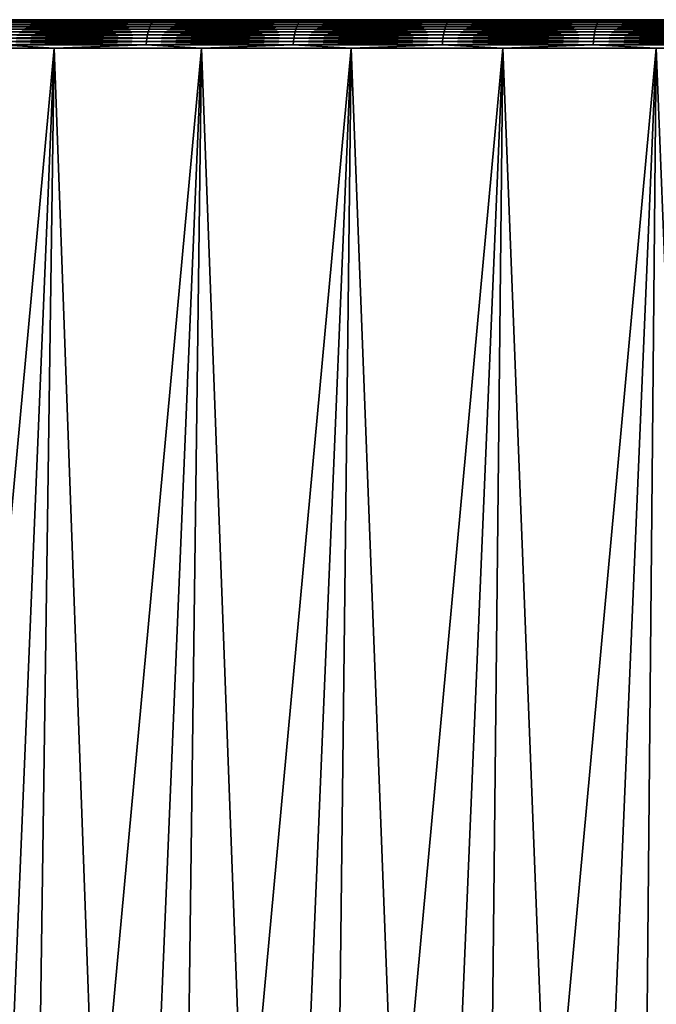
# Model space of a CAD drawing. Header units: millimetres. Extents: x -46 to 46, y -9 to 3208.
# Tile 37 of 256: x -18.51 to -12.04, y 1 to 11. Entities that reach past the tile are written whole.
import ezdxf

# ---------------------------------------------------------------- set-up
doc = ezdxf.new("R2010")
doc.units = ezdxf.units.MM
doc.header["$LTSCALE"] = 65.185185
for name, color, linetype in [('3', 7, 'CONTINUOUS'), ('4', 7, 'CONTINUOUS'), ('5', 7, 'CONTINUOUS'), ('6', 7, 'CONTINUOUS')]:
    doc.layers.add(name, color=color, linetype=linetype)

msp = doc.modelspace()

# ---------------------------------------------------------------- linework, layer by layer
at = {"layer": '3', "color": 254, "linetype": 'Continuous', "true_color": 0xd6fabd}
for points in [[(-18.429, -8.483, -41.798), (-19.926, -8.483, -41.105), (-18.159, 10.71, -41.185), (-18.429, -8.483, -41.798)], [(-18.159, 10.71, -41.185), (-19.926, -8.483, -41.105), (-19.634, 10.71, -40.502), (-18.159, 10.71, -41.185)], [(-16.908, -8.483, -42.436), (-18.429, -8.483, -41.798), (-16.66, 10.71, -41.813), (-16.908, -8.483, -42.436)], [(-16.66, 10.71, -41.813), (-18.429, -8.483, -41.798), (-18.159, 10.71, -41.185), (-16.66, 10.71, -41.813)], [(-15.365, -8.483, -43.019), (-16.908, -8.483, -42.436), (-15.14, 10.71, -42.388), (-15.365, -8.483, -43.019)], [(-15.14, 10.71, -42.388), (-16.908, -8.483, -42.436), (-16.66, 10.71, -41.813), (-15.14, 10.71, -42.388)], [(-13.802, -8.483, -43.545), (-15.365, -8.483, -43.019), (-13.599, 10.71, -42.906), (-13.802, -8.483, -43.545)], [(-13.599, 10.71, -42.906), (-15.365, -8.483, -43.019), (-15.14, 10.71, -42.388), (-13.599, 10.71, -42.906)], [(-12.221, -8.483, -44.015), (-13.802, -8.483, -43.545), (-12.041, 10.71, -43.369), (-12.221, -8.483, -44.015)], [(-12.041, 10.71, -43.369), (-13.802, -8.483, -43.545), (-13.599, 10.71, -42.906), (-12.041, 10.71, -43.369)], [(-10.624, -8.483, -44.428), (-12.221, -8.483, -44.015), (-10.468, 10.71, -43.776), (-10.624, -8.483, -44.428)], [(-10.468, 10.71, -43.776), (-12.221, -8.483, -44.015), (-12.041, 10.71, -43.369), (-10.468, 10.71, -43.776)]]:
    msp.add_3dface(points, dxfattribs=at)
at = {"layer": '4', "color": 254, "linetype": 'Continuous', "true_color": 0xd6fabd}
for points in [[(-19.634, 10.71, 40.502), (-18.958, -8.483, 41.561), (-18.159, 10.71, 41.185), (-19.634, 10.71, 40.502)], [(-18.958, -8.483, 41.561), (-17.462, -8.483, 42.211), (-18.159, 10.71, 41.185), (-18.958, -8.483, 41.561)], [(-18.159, 10.71, 41.185), (-17.462, -8.483, 42.211), (-16.66, 10.71, 41.813), (-18.159, 10.71, 41.185)], [(-17.462, -8.483, 42.211), (-15.944, -8.483, 42.807), (-16.66, 10.71, 41.813), (-17.462, -8.483, 42.211)], [(-16.66, 10.71, 41.813), (-15.944, -8.483, 42.807), (-15.14, 10.71, 42.388), (-16.66, 10.71, 41.813)], [(-15.944, -8.483, 42.807), (-14.406, -8.483, 43.349), (-15.14, 10.71, 42.388), (-15.944, -8.483, 42.807)], [(-15.14, 10.71, 42.388), (-14.406, -8.483, 43.349), (-13.599, 10.71, 42.906), (-15.14, 10.71, 42.388)], [(-14.406, -8.483, 43.349), (-12.85, -8.483, 43.836), (-13.599, 10.71, 42.906), (-14.406, -8.483, 43.349)], [(-13.599, 10.71, 42.906), (-12.85, -8.483, 43.836), (-12.041, 10.71, 43.369), (-13.599, 10.71, 42.906)], [(-12.85, -8.483, 43.836), (-11.277, -8.483, 44.266), (-12.041, 10.71, 43.369), (-12.85, -8.483, 43.836)], [(-12.041, 10.71, 43.369), (-11.277, -8.483, 44.266), (-10.468, 10.71, 43.776), (-12.041, 10.71, 43.369)]]:
    msp.add_3dface(points, dxfattribs=at)
at = {"layer": '5', "color": 254, "linetype": 'Continuous', "true_color": 0xd6fabd}
for points in [[(-18.038, 11, 40.91), (-19.503, 11, 40.232), (-18.588, 10.998, 40.702), (-18.038, 11, 40.91)], [(-17.123, 10.998, 41.339), (-18.038, 11, 40.91), (-18.588, 10.998, 40.702), (-17.123, 10.998, 41.339)], [(-16.549, 11, 41.535), (-18.038, 11, 40.91), (-17.123, 10.998, 41.339), (-16.549, 11, 41.535)], [(-15.637, 10.998, 41.924), (-16.549, 11, 41.535), (-17.123, 10.998, 41.339), (-15.637, 10.998, 41.924)], [(-15.039, 11, 42.105), (-16.549, 11, 41.535), (-15.637, 10.998, 41.924), (-15.039, 11, 42.105)], [(-14.131, 10.998, 42.455), (-15.039, 11, 42.105), (-15.637, 10.998, 41.924), (-14.131, 10.998, 42.455)], [(-13.509, 11, 42.621), (-15.039, 11, 42.105), (-14.131, 10.998, 42.455), (-13.509, 11, 42.621)], [(-12.606, 10.998, 42.933), (-13.509, 11, 42.621), (-14.131, 10.998, 42.455), (-12.606, 10.998, 42.933)], [(-11.961, 11, 43.081), (-13.509, 11, 42.621), (-12.606, 10.998, 42.933), (-11.961, 11, 43.081)], [(-11.066, 10.998, 43.355), (-11.961, 11, 43.081), (-12.606, 10.998, 42.933), (-11.066, 10.998, 43.355)], [(-17.203, 10.876, 41.532), (-18.665, 10.903, 40.871), (-18.674, 10.876, 40.891), (-17.203, 10.876, 41.532)], [(-17.194, 10.903, 41.511), (-18.654, 10.928, 40.847), (-18.665, 10.903, 40.871), (-17.194, 10.903, 41.511)], [(-17.194, 10.903, 41.511), (-18.665, 10.903, 40.871), (-17.203, 10.876, 41.532), (-17.194, 10.903, 41.511)], [(-17.185, 10.928, 41.487), (-18.643, 10.949, 40.822), (-18.654, 10.928, 40.847), (-17.185, 10.928, 41.487)], [(-17.185, 10.928, 41.487), (-18.654, 10.928, 40.847), (-17.194, 10.903, 41.511), (-17.185, 10.928, 41.487)], [(-17.174, 10.949, 41.461), (-18.63, 10.967, 40.794), (-18.643, 10.949, 40.822), (-17.174, 10.949, 41.461)], [(-17.174, 10.949, 41.461), (-18.643, 10.949, 40.822), (-17.185, 10.928, 41.487), (-17.174, 10.949, 41.461)], [(-17.162, 10.967, 41.433), (-18.616, 10.981, 40.764), (-18.63, 10.967, 40.794), (-17.162, 10.967, 41.433)], [(-17.162, 10.967, 41.433), (-18.63, 10.967, 40.794), (-17.174, 10.949, 41.461), (-17.162, 10.967, 41.433)], [(-17.15, 10.981, 41.403), (-18.602, 10.992, 40.733), (-18.616, 10.981, 40.764), (-17.15, 10.981, 41.403)], [(-17.15, 10.981, 41.403), (-18.616, 10.981, 40.764), (-17.162, 10.967, 41.433), (-17.15, 10.981, 41.403)], [(-17.137, 10.992, 41.371), (-18.588, 10.998, 40.702), (-18.602, 10.992, 40.733), (-17.137, 10.992, 41.371)], [(-17.137, 10.992, 41.371), (-18.602, 10.992, 40.733), (-17.15, 10.981, 41.403), (-17.137, 10.992, 41.371)], [(-17.123, 10.998, 41.339), (-18.588, 10.998, 40.702), (-17.137, 10.992, 41.371), (-17.123, 10.998, 41.339)], [(-15.71, 10.876, 42.119), (-17.194, 10.903, 41.511), (-17.203, 10.876, 41.532), (-15.71, 10.876, 42.119)], [(-15.702, 10.903, 42.098), (-17.185, 10.928, 41.487), (-17.194, 10.903, 41.511), (-15.702, 10.903, 42.098)], [(-15.702, 10.903, 42.098), (-17.194, 10.903, 41.511), (-15.71, 10.876, 42.119), (-15.702, 10.903, 42.098)], [(-15.693, 10.928, 42.074), (-17.174, 10.949, 41.461), (-17.185, 10.928, 41.487), (-15.693, 10.928, 42.074)], [(-15.693, 10.928, 42.074), (-17.185, 10.928, 41.487), (-15.702, 10.903, 42.098), (-15.693, 10.928, 42.074)], [(-15.683, 10.949, 42.048), (-17.162, 10.967, 41.433), (-17.174, 10.949, 41.461), (-15.683, 10.949, 42.048)], [(-15.683, 10.949, 42.048), (-17.174, 10.949, 41.461), (-15.693, 10.928, 42.074), (-15.683, 10.949, 42.048)], [(-15.672, 10.967, 42.019), (-17.15, 10.981, 41.403), (-17.162, 10.967, 41.433), (-15.672, 10.967, 42.019)], [(-15.672, 10.967, 42.019), (-17.162, 10.967, 41.433), (-15.683, 10.949, 42.048), (-15.672, 10.967, 42.019)], [(-15.661, 10.981, 41.989), (-17.137, 10.992, 41.371), (-17.15, 10.981, 41.403), (-15.661, 10.981, 41.989)], [(-15.661, 10.981, 41.989), (-17.15, 10.981, 41.403), (-15.672, 10.967, 42.019), (-15.661, 10.981, 41.989)], [(-15.649, 10.992, 41.957), (-17.123, 10.998, 41.339), (-17.137, 10.992, 41.371), (-15.649, 10.992, 41.957)], [(-15.649, 10.992, 41.957), (-17.137, 10.992, 41.371), (-15.661, 10.981, 41.989), (-15.649, 10.992, 41.957)], [(-15.637, 10.998, 41.924), (-17.123, 10.998, 41.339), (-15.649, 10.992, 41.957), (-15.637, 10.998, 41.924)], [(-14.196, 10.876, 42.653), (-15.702, 10.903, 42.098), (-15.71, 10.876, 42.119), (-14.196, 10.876, 42.653)], [(-14.189, 10.903, 42.632), (-15.693, 10.928, 42.074), (-15.702, 10.903, 42.098), (-14.189, 10.903, 42.632)], [(-14.189, 10.903, 42.632), (-15.702, 10.903, 42.098), (-14.196, 10.876, 42.653), (-14.189, 10.903, 42.632)], [(-14.181, 10.928, 42.607), (-15.683, 10.949, 42.048), (-15.693, 10.928, 42.074), (-14.181, 10.928, 42.607)], [(-14.181, 10.928, 42.607), (-15.693, 10.928, 42.074), (-14.189, 10.903, 42.632), (-14.181, 10.928, 42.607)], [(-14.172, 10.949, 42.581), (-15.672, 10.967, 42.019), (-15.683, 10.949, 42.048), (-14.172, 10.949, 42.581)], [(-14.172, 10.949, 42.581), (-15.683, 10.949, 42.048), (-14.181, 10.928, 42.607), (-14.172, 10.949, 42.581)], [(-14.163, 10.967, 42.552), (-15.661, 10.981, 41.989), (-15.672, 10.967, 42.019), (-14.163, 10.967, 42.552)], [(-14.163, 10.967, 42.552), (-15.672, 10.967, 42.019), (-14.172, 10.949, 42.581), (-14.163, 10.967, 42.552)], [(-14.152, 10.981, 42.521), (-15.649, 10.992, 41.957), (-15.661, 10.981, 41.989), (-14.152, 10.981, 42.521)], [(-14.152, 10.981, 42.521), (-15.661, 10.981, 41.989), (-14.163, 10.967, 42.552), (-14.152, 10.981, 42.521)], [(-14.142, 10.992, 42.489), (-15.637, 10.998, 41.924), (-15.649, 10.992, 41.957), (-14.142, 10.992, 42.489)], [(-14.142, 10.992, 42.489), (-15.649, 10.992, 41.957), (-14.152, 10.981, 42.521), (-14.142, 10.992, 42.489)], [(-14.131, 10.998, 42.455), (-15.637, 10.998, 41.924), (-14.142, 10.992, 42.489), (-14.131, 10.998, 42.455)], [(-12.665, 10.876, 43.132), (-14.189, 10.903, 42.632), (-14.196, 10.876, 42.653), (-12.665, 10.876, 43.132)], [(-12.659, 10.903, 43.111), (-14.181, 10.928, 42.607), (-14.189, 10.903, 42.632), (-12.659, 10.903, 43.111)], [(-12.659, 10.903, 43.111), (-14.189, 10.903, 42.632), (-12.665, 10.876, 43.132), (-12.659, 10.903, 43.111)], [(-12.651, 10.928, 43.086), (-14.172, 10.949, 42.581), (-14.181, 10.928, 42.607), (-12.651, 10.928, 43.086)], [(-12.651, 10.928, 43.086), (-14.181, 10.928, 42.607), (-12.659, 10.903, 43.111), (-12.651, 10.928, 43.086)], [(-12.643, 10.949, 43.059), (-14.163, 10.967, 42.552), (-14.172, 10.949, 42.581), (-12.643, 10.949, 43.059)], [(-12.643, 10.949, 43.059), (-14.172, 10.949, 42.581), (-12.651, 10.928, 43.086), (-12.643, 10.949, 43.059)], [(-12.635, 10.967, 43.03), (-14.152, 10.981, 42.521), (-14.163, 10.967, 42.552), (-12.635, 10.967, 43.03)], [(-12.635, 10.967, 43.03), (-14.163, 10.967, 42.552), (-12.643, 10.949, 43.059), (-12.635, 10.967, 43.03)], [(-12.626, 10.981, 42.999), (-14.142, 10.992, 42.489), (-14.152, 10.981, 42.521), (-12.626, 10.981, 42.999)], [(-12.626, 10.981, 42.999), (-14.152, 10.981, 42.521), (-12.635, 10.967, 43.03), (-12.626, 10.981, 42.999)], [(-12.616, 10.992, 42.966), (-14.131, 10.998, 42.455), (-14.142, 10.992, 42.489), (-12.616, 10.992, 42.966)], [(-12.616, 10.992, 42.966), (-14.142, 10.992, 42.489), (-12.626, 10.981, 42.999), (-12.616, 10.992, 42.966)], [(-12.606, 10.998, 42.933), (-14.131, 10.998, 42.455), (-12.616, 10.992, 42.966), (-12.606, 10.998, 42.933)], [(-11.117, 10.876, 43.557), (-12.659, 10.903, 43.111), (-12.665, 10.876, 43.132), (-11.117, 10.876, 43.557)], [(-11.112, 10.903, 43.535), (-12.651, 10.928, 43.086), (-12.659, 10.903, 43.111), (-11.112, 10.903, 43.535)], [(-11.112, 10.903, 43.535), (-12.659, 10.903, 43.111), (-11.117, 10.876, 43.557), (-11.112, 10.903, 43.535)], [(-11.105, 10.928, 43.511), (-12.643, 10.949, 43.059), (-12.651, 10.928, 43.086), (-11.105, 10.928, 43.511)], [(-11.105, 10.928, 43.511), (-12.651, 10.928, 43.086), (-11.112, 10.903, 43.535), (-11.105, 10.928, 43.511)], [(-11.098, 10.949, 43.483), (-12.635, 10.967, 43.03), (-12.643, 10.949, 43.059), (-11.098, 10.949, 43.483)], [(-11.098, 10.949, 43.483), (-12.643, 10.949, 43.059), (-11.105, 10.928, 43.511), (-11.098, 10.949, 43.483)], [(-11.091, 10.967, 43.454), (-12.626, 10.981, 42.999), (-12.635, 10.967, 43.03), (-11.091, 10.967, 43.454)], [(-11.091, 10.967, 43.454), (-12.635, 10.967, 43.03), (-11.098, 10.949, 43.483), (-11.091, 10.967, 43.454)], [(-11.083, 10.981, 43.422), (-12.616, 10.992, 42.966), (-12.626, 10.981, 42.999), (-11.083, 10.981, 43.422)], [(-11.083, 10.981, 43.422), (-12.626, 10.981, 42.999), (-11.091, 10.967, 43.454), (-11.083, 10.981, 43.422)], [(-11.074, 10.992, 43.389), (-12.606, 10.998, 42.933), (-12.616, 10.992, 42.966), (-11.074, 10.992, 43.389)], [(-11.074, 10.992, 43.389), (-12.616, 10.992, 42.966), (-11.083, 10.981, 43.422), (-11.074, 10.992, 43.389)], [(-11.066, 10.998, 43.355), (-12.606, 10.998, 42.933), (-11.074, 10.992, 43.389), (-11.066, 10.998, 43.355)], [(-17.22, 10.78, 41.574), (-18.689, 10.814, 40.922), (-18.693, 10.78, 40.933), (-17.22, 10.78, 41.574)], [(-17.216, 10.814, 41.563), (-18.682, 10.846, 40.908), (-18.689, 10.814, 40.922), (-17.216, 10.814, 41.563)], [(-17.216, 10.814, 41.563), (-18.689, 10.814, 40.922), (-17.22, 10.78, 41.574), (-17.216, 10.814, 41.563)], [(-17.21, 10.846, 41.549), (-18.674, 10.876, 40.891), (-18.682, 10.846, 40.908), (-17.21, 10.846, 41.549)], [(-17.21, 10.846, 41.549), (-18.682, 10.846, 40.908), (-17.216, 10.814, 41.563), (-17.21, 10.846, 41.549)], [(-17.203, 10.876, 41.532), (-18.674, 10.876, 40.891), (-17.21, 10.846, 41.549), (-17.203, 10.876, 41.532)], [(-15.726, 10.78, 42.162), (-17.216, 10.814, 41.563), (-17.22, 10.78, 41.574), (-15.726, 10.78, 42.162)], [(-15.722, 10.814, 42.151), (-17.21, 10.846, 41.549), (-17.216, 10.814, 41.563), (-15.722, 10.814, 42.151)], [(-15.722, 10.814, 42.151), (-17.216, 10.814, 41.563), (-15.726, 10.78, 42.162), (-15.722, 10.814, 42.151)], [(-15.716, 10.846, 42.137), (-17.203, 10.876, 41.532), (-17.21, 10.846, 41.549), (-15.716, 10.846, 42.137)], [(-15.716, 10.846, 42.137), (-17.21, 10.846, 41.549), (-15.722, 10.814, 42.151), (-15.716, 10.846, 42.137)], [(-15.71, 10.876, 42.119), (-17.203, 10.876, 41.532), (-15.716, 10.846, 42.137), (-15.71, 10.876, 42.119)], [(-14.211, 10.78, 42.697), (-15.722, 10.814, 42.151), (-15.726, 10.78, 42.162), (-14.211, 10.78, 42.697)], [(-14.207, 10.814, 42.686), (-15.716, 10.846, 42.137), (-15.722, 10.814, 42.151), (-14.207, 10.814, 42.686)], [(-14.207, 10.814, 42.686), (-15.722, 10.814, 42.151), (-14.211, 10.78, 42.697), (-14.207, 10.814, 42.686)], [(-14.202, 10.846, 42.671), (-15.71, 10.876, 42.119), (-15.716, 10.846, 42.137), (-14.202, 10.846, 42.671)], [(-14.202, 10.846, 42.671), (-15.716, 10.846, 42.137), (-14.207, 10.814, 42.686), (-14.202, 10.846, 42.671)], [(-14.196, 10.876, 42.653), (-15.71, 10.876, 42.119), (-14.202, 10.846, 42.671), (-14.196, 10.876, 42.653)], [(-12.678, 10.78, 43.177), (-14.207, 10.814, 42.686), (-14.211, 10.78, 42.697), (-12.678, 10.78, 43.177)], [(-12.675, 10.814, 43.165), (-14.202, 10.846, 42.671), (-14.207, 10.814, 42.686), (-12.675, 10.814, 43.165)], [(-12.675, 10.814, 43.165), (-14.207, 10.814, 42.686), (-12.678, 10.78, 43.177), (-12.675, 10.814, 43.165)], [(-12.67, 10.846, 43.151), (-14.196, 10.876, 42.653), (-14.202, 10.846, 42.671), (-12.67, 10.846, 43.151)], [(-12.67, 10.846, 43.151), (-14.202, 10.846, 42.671), (-12.675, 10.814, 43.165), (-12.67, 10.846, 43.151)], [(-12.665, 10.876, 43.132), (-14.196, 10.876, 42.653), (-12.67, 10.846, 43.151), (-12.665, 10.876, 43.132)], [(-11.129, 10.78, 43.602), (-12.675, 10.814, 43.165), (-12.678, 10.78, 43.177), (-11.129, 10.78, 43.602)], [(-11.126, 10.814, 43.59), (-12.67, 10.846, 43.151), (-12.675, 10.814, 43.165), (-11.126, 10.814, 43.59)], [(-11.126, 10.814, 43.59), (-12.675, 10.814, 43.165), (-11.129, 10.78, 43.602), (-11.126, 10.814, 43.59)], [(-11.122, 10.846, 43.575), (-12.665, 10.876, 43.132), (-12.67, 10.846, 43.151), (-11.122, 10.846, 43.575)], [(-11.122, 10.846, 43.575), (-12.67, 10.846, 43.151), (-11.126, 10.814, 43.59), (-11.122, 10.846, 43.575)], [(-11.117, 10.876, 43.557), (-12.665, 10.876, 43.132), (-11.122, 10.846, 43.575), (-11.117, 10.876, 43.557)], [(-19.634, 10.71, 40.502), (-18.159, 10.71, 41.185), (-18.696, 10.746, 40.94), (-19.634, 10.71, 40.502)], [(-17.223, 10.746, 41.581), (-18.693, 10.78, 40.933), (-18.696, 10.746, 40.94), (-17.223, 10.746, 41.581)], [(-18.159, 10.71, 41.185), (-17.223, 10.746, 41.581), (-18.696, 10.746, 40.94), (-18.159, 10.71, 41.185)], [(-17.22, 10.78, 41.574), (-18.693, 10.78, 40.933), (-17.223, 10.746, 41.581), (-17.22, 10.78, 41.574)], [(-18.159, 10.71, 41.185), (-16.66, 10.71, 41.813), (-17.223, 10.746, 41.581), (-18.159, 10.71, 41.185)], [(-15.728, 10.746, 42.169), (-17.22, 10.78, 41.574), (-17.223, 10.746, 41.581), (-15.728, 10.746, 42.169)], [(-16.66, 10.71, 41.813), (-15.728, 10.746, 42.169), (-17.223, 10.746, 41.581), (-16.66, 10.71, 41.813)], [(-15.726, 10.78, 42.162), (-17.22, 10.78, 41.574), (-15.728, 10.746, 42.169), (-15.726, 10.78, 42.162)], [(-16.66, 10.71, 41.813), (-15.14, 10.71, 42.388), (-15.728, 10.746, 42.169), (-16.66, 10.71, 41.813)], [(-14.213, 10.746, 42.704), (-15.726, 10.78, 42.162), (-15.728, 10.746, 42.169), (-14.213, 10.746, 42.704)], [(-15.14, 10.71, 42.388), (-14.213, 10.746, 42.704), (-15.728, 10.746, 42.169), (-15.14, 10.71, 42.388)], [(-14.211, 10.78, 42.697), (-15.726, 10.78, 42.162), (-14.213, 10.746, 42.704), (-14.211, 10.78, 42.697)], [(-15.14, 10.71, 42.388), (-13.599, 10.71, 42.906), (-14.213, 10.746, 42.704), (-15.14, 10.71, 42.388)], [(-12.68, 10.746, 43.184), (-14.211, 10.78, 42.697), (-14.213, 10.746, 42.704), (-12.68, 10.746, 43.184)], [(-13.599, 10.71, 42.906), (-12.68, 10.746, 43.184), (-14.213, 10.746, 42.704), (-13.599, 10.71, 42.906)], [(-12.678, 10.78, 43.177), (-14.211, 10.78, 42.697), (-12.68, 10.746, 43.184), (-12.678, 10.78, 43.177)], [(-13.599, 10.71, 42.906), (-12.041, 10.71, 43.369), (-12.68, 10.746, 43.184), (-13.599, 10.71, 42.906)], [(-11.13, 10.746, 43.609), (-12.678, 10.78, 43.177), (-12.68, 10.746, 43.184), (-11.13, 10.746, 43.609)], [(-12.041, 10.71, 43.369), (-11.13, 10.746, 43.609), (-12.68, 10.746, 43.184), (-12.041, 10.71, 43.369)], [(-11.129, 10.78, 43.602), (-12.678, 10.78, 43.177), (-11.13, 10.746, 43.609), (-11.129, 10.78, 43.602)], [(-12.041, 10.71, 43.369), (-10.468, 10.71, 43.776), (-11.13, 10.746, 43.609), (-12.041, 10.71, 43.369)]]:
    msp.add_3dface(points, dxfattribs=at)
at = {"layer": '6', "color": 254, "linetype": 'Continuous', "true_color": 0xd6fabd}
for points in [[(-19.503, 11, -40.232), (-18.038, 11, -40.91), (-18.588, 10.998, -40.702), (-19.503, 11, -40.232)], [(-18.588, 10.998, -40.702), (-18.038, 11, -40.91), (-17.123, 10.998, -41.339), (-18.588, 10.998, -40.702)], [(-18.038, 11, -40.91), (-16.549, 11, -41.535), (-17.123, 10.998, -41.339), (-18.038, 11, -40.91)], [(-17.123, 10.998, -41.339), (-16.549, 11, -41.535), (-15.637, 10.998, -41.924), (-17.123, 10.998, -41.339)], [(-16.549, 11, -41.535), (-15.039, 11, -42.105), (-15.637, 10.998, -41.924), (-16.549, 11, -41.535)], [(-15.637, 10.998, -41.924), (-15.039, 11, -42.105), (-14.131, 10.998, -42.455), (-15.637, 10.998, -41.924)], [(-15.039, 11, -42.105), (-13.509, 11, -42.621), (-14.131, 10.998, -42.455), (-15.039, 11, -42.105)], [(-14.131, 10.998, -42.455), (-13.509, 11, -42.621), (-12.606, 10.998, -42.933), (-14.131, 10.998, -42.455)], [(-13.509, 11, -42.621), (-11.961, 11, -43.081), (-12.606, 10.998, -42.933), (-13.509, 11, -42.621)], [(-12.606, 10.998, -42.933), (-11.961, 11, -43.081), (-11.066, 10.998, -43.355), (-12.606, 10.998, -42.933)], [(-18.665, 10.903, -40.871), (-17.194, 10.903, -41.511), (-18.674, 10.876, -40.891), (-18.665, 10.903, -40.871)], [(-18.674, 10.876, -40.891), (-17.194, 10.903, -41.511), (-17.203, 10.876, -41.532), (-18.674, 10.876, -40.891)], [(-18.654, 10.928, -40.847), (-17.185, 10.928, -41.487), (-18.665, 10.903, -40.871), (-18.654, 10.928, -40.847)], [(-18.665, 10.903, -40.871), (-17.185, 10.928, -41.487), (-17.194, 10.903, -41.511), (-18.665, 10.903, -40.871)], [(-18.643, 10.949, -40.822), (-17.174, 10.949, -41.461), (-18.654, 10.928, -40.847), (-18.643, 10.949, -40.822)], [(-18.654, 10.928, -40.847), (-17.174, 10.949, -41.461), (-17.185, 10.928, -41.487), (-18.654, 10.928, -40.847)], [(-18.63, 10.967, -40.794), (-17.162, 10.967, -41.433), (-18.643, 10.949, -40.822), (-18.63, 10.967, -40.794)], [(-18.643, 10.949, -40.822), (-17.162, 10.967, -41.433), (-17.174, 10.949, -41.461), (-18.643, 10.949, -40.822)], [(-18.616, 10.981, -40.764), (-17.15, 10.981, -41.403), (-18.63, 10.967, -40.794), (-18.616, 10.981, -40.764)], [(-18.63, 10.967, -40.794), (-17.15, 10.981, -41.403), (-17.162, 10.967, -41.433), (-18.63, 10.967, -40.794)], [(-18.602, 10.992, -40.733), (-17.137, 10.992, -41.371), (-18.616, 10.981, -40.764), (-18.602, 10.992, -40.733)], [(-18.616, 10.981, -40.764), (-17.137, 10.992, -41.371), (-17.15, 10.981, -41.403), (-18.616, 10.981, -40.764)], [(-18.588, 10.998, -40.702), (-17.123, 10.998, -41.339), (-18.602, 10.992, -40.733), (-18.588, 10.998, -40.702)], [(-18.602, 10.992, -40.733), (-17.123, 10.998, -41.339), (-17.137, 10.992, -41.371), (-18.602, 10.992, -40.733)], [(-17.194, 10.903, -41.511), (-15.702, 10.903, -42.098), (-17.203, 10.876, -41.532), (-17.194, 10.903, -41.511)], [(-17.203, 10.876, -41.532), (-15.702, 10.903, -42.098), (-15.71, 10.876, -42.119), (-17.203, 10.876, -41.532)], [(-17.185, 10.928, -41.487), (-15.693, 10.928, -42.074), (-17.194, 10.903, -41.511), (-17.185, 10.928, -41.487)], [(-17.194, 10.903, -41.511), (-15.693, 10.928, -42.074), (-15.702, 10.903, -42.098), (-17.194, 10.903, -41.511)], [(-17.174, 10.949, -41.461), (-15.683, 10.949, -42.048), (-17.185, 10.928, -41.487), (-17.174, 10.949, -41.461)], [(-17.185, 10.928, -41.487), (-15.683, 10.949, -42.048), (-15.693, 10.928, -42.074), (-17.185, 10.928, -41.487)], [(-17.162, 10.967, -41.433), (-15.672, 10.967, -42.019), (-17.174, 10.949, -41.461), (-17.162, 10.967, -41.433)], [(-17.174, 10.949, -41.461), (-15.672, 10.967, -42.019), (-15.683, 10.949, -42.048), (-17.174, 10.949, -41.461)], [(-17.15, 10.981, -41.403), (-15.661, 10.981, -41.989), (-17.162, 10.967, -41.433), (-17.15, 10.981, -41.403)], [(-17.162, 10.967, -41.433), (-15.661, 10.981, -41.989), (-15.672, 10.967, -42.019), (-17.162, 10.967, -41.433)], [(-17.137, 10.992, -41.371), (-15.649, 10.992, -41.957), (-17.15, 10.981, -41.403), (-17.137, 10.992, -41.371)], [(-17.15, 10.981, -41.403), (-15.649, 10.992, -41.957), (-15.661, 10.981, -41.989), (-17.15, 10.981, -41.403)], [(-17.123, 10.998, -41.339), (-15.637, 10.998, -41.924), (-17.137, 10.992, -41.371), (-17.123, 10.998, -41.339)], [(-17.137, 10.992, -41.371), (-15.637, 10.998, -41.924), (-15.649, 10.992, -41.957), (-17.137, 10.992, -41.371)], [(-15.702, 10.903, -42.098), (-14.189, 10.903, -42.632), (-15.71, 10.876, -42.119), (-15.702, 10.903, -42.098)], [(-15.71, 10.876, -42.119), (-14.189, 10.903, -42.632), (-14.196, 10.876, -42.653), (-15.71, 10.876, -42.119)], [(-15.693, 10.928, -42.074), (-14.181, 10.928, -42.607), (-15.702, 10.903, -42.098), (-15.693, 10.928, -42.074)], [(-15.702, 10.903, -42.098), (-14.181, 10.928, -42.607), (-14.189, 10.903, -42.632), (-15.702, 10.903, -42.098)], [(-15.683, 10.949, -42.048), (-14.172, 10.949, -42.581), (-15.693, 10.928, -42.074), (-15.683, 10.949, -42.048)], [(-15.693, 10.928, -42.074), (-14.172, 10.949, -42.581), (-14.181, 10.928, -42.607), (-15.693, 10.928, -42.074)], [(-15.672, 10.967, -42.019), (-14.163, 10.967, -42.552), (-15.683, 10.949, -42.048), (-15.672, 10.967, -42.019)], [(-15.683, 10.949, -42.048), (-14.163, 10.967, -42.552), (-14.172, 10.949, -42.581), (-15.683, 10.949, -42.048)], [(-15.661, 10.981, -41.989), (-14.152, 10.981, -42.521), (-15.672, 10.967, -42.019), (-15.661, 10.981, -41.989)], [(-15.672, 10.967, -42.019), (-14.152, 10.981, -42.521), (-14.163, 10.967, -42.552), (-15.672, 10.967, -42.019)], [(-15.649, 10.992, -41.957), (-14.142, 10.992, -42.489), (-15.661, 10.981, -41.989), (-15.649, 10.992, -41.957)], [(-15.661, 10.981, -41.989), (-14.142, 10.992, -42.489), (-14.152, 10.981, -42.521), (-15.661, 10.981, -41.989)], [(-15.637, 10.998, -41.924), (-14.131, 10.998, -42.455), (-15.649, 10.992, -41.957), (-15.637, 10.998, -41.924)], [(-15.649, 10.992, -41.957), (-14.131, 10.998, -42.455), (-14.142, 10.992, -42.489), (-15.649, 10.992, -41.957)], [(-14.189, 10.903, -42.632), (-12.659, 10.903, -43.111), (-14.196, 10.876, -42.653), (-14.189, 10.903, -42.632)], [(-14.196, 10.876, -42.653), (-12.659, 10.903, -43.111), (-12.665, 10.876, -43.132), (-14.196, 10.876, -42.653)], [(-14.181, 10.928, -42.607), (-12.651, 10.928, -43.086), (-14.189, 10.903, -42.632), (-14.181, 10.928, -42.607)], [(-14.189, 10.903, -42.632), (-12.651, 10.928, -43.086), (-12.659, 10.903, -43.111), (-14.189, 10.903, -42.632)], [(-14.172, 10.949, -42.581), (-12.643, 10.949, -43.059), (-14.181, 10.928, -42.607), (-14.172, 10.949, -42.581)], [(-14.181, 10.928, -42.607), (-12.643, 10.949, -43.059), (-12.651, 10.928, -43.086), (-14.181, 10.928, -42.607)], [(-14.163, 10.967, -42.552), (-12.635, 10.967, -43.03), (-14.172, 10.949, -42.581), (-14.163, 10.967, -42.552)], [(-14.172, 10.949, -42.581), (-12.635, 10.967, -43.03), (-12.643, 10.949, -43.059), (-14.172, 10.949, -42.581)], [(-14.152, 10.981, -42.521), (-12.626, 10.981, -42.999), (-14.163, 10.967, -42.552), (-14.152, 10.981, -42.521)], [(-14.163, 10.967, -42.552), (-12.626, 10.981, -42.999), (-12.635, 10.967, -43.03), (-14.163, 10.967, -42.552)], [(-14.142, 10.992, -42.489), (-12.616, 10.992, -42.966), (-14.152, 10.981, -42.521), (-14.142, 10.992, -42.489)], [(-14.152, 10.981, -42.521), (-12.616, 10.992, -42.966), (-12.626, 10.981, -42.999), (-14.152, 10.981, -42.521)], [(-14.131, 10.998, -42.455), (-12.606, 10.998, -42.933), (-14.142, 10.992, -42.489), (-14.131, 10.998, -42.455)], [(-14.142, 10.992, -42.489), (-12.606, 10.998, -42.933), (-12.616, 10.992, -42.966), (-14.142, 10.992, -42.489)], [(-12.659, 10.903, -43.111), (-11.112, 10.903, -43.535), (-12.665, 10.876, -43.132), (-12.659, 10.903, -43.111)], [(-12.665, 10.876, -43.132), (-11.112, 10.903, -43.535), (-11.117, 10.876, -43.557), (-12.665, 10.876, -43.132)], [(-12.651, 10.928, -43.086), (-11.105, 10.928, -43.511), (-12.659, 10.903, -43.111), (-12.651, 10.928, -43.086)], [(-12.659, 10.903, -43.111), (-11.105, 10.928, -43.511), (-11.112, 10.903, -43.535), (-12.659, 10.903, -43.111)], [(-12.643, 10.949, -43.059), (-11.098, 10.949, -43.483), (-12.651, 10.928, -43.086), (-12.643, 10.949, -43.059)], [(-12.651, 10.928, -43.086), (-11.098, 10.949, -43.483), (-11.105, 10.928, -43.511), (-12.651, 10.928, -43.086)], [(-12.635, 10.967, -43.03), (-11.091, 10.967, -43.454), (-12.643, 10.949, -43.059), (-12.635, 10.967, -43.03)], [(-12.643, 10.949, -43.059), (-11.091, 10.967, -43.454), (-11.098, 10.949, -43.483), (-12.643, 10.949, -43.059)], [(-12.626, 10.981, -42.999), (-11.083, 10.981, -43.422), (-12.635, 10.967, -43.03), (-12.626, 10.981, -42.999)], [(-12.635, 10.967, -43.03), (-11.083, 10.981, -43.422), (-11.091, 10.967, -43.454), (-12.635, 10.967, -43.03)], [(-12.616, 10.992, -42.966), (-11.074, 10.992, -43.389), (-12.626, 10.981, -42.999), (-12.616, 10.992, -42.966)], [(-12.626, 10.981, -42.999), (-11.074, 10.992, -43.389), (-11.083, 10.981, -43.422), (-12.626, 10.981, -42.999)], [(-12.606, 10.998, -42.933), (-11.066, 10.998, -43.355), (-12.616, 10.992, -42.966), (-12.606, 10.998, -42.933)], [(-12.616, 10.992, -42.966), (-11.066, 10.998, -43.355), (-11.074, 10.992, -43.389), (-12.616, 10.992, -42.966)], [(-18.689, 10.814, -40.922), (-17.216, 10.814, -41.563), (-18.693, 10.78, -40.933), (-18.689, 10.814, -40.922)], [(-18.693, 10.78, -40.933), (-17.216, 10.814, -41.563), (-17.22, 10.78, -41.574), (-18.693, 10.78, -40.933)], [(-18.682, 10.846, -40.908), (-17.21, 10.846, -41.549), (-18.689, 10.814, -40.922), (-18.682, 10.846, -40.908)], [(-18.689, 10.814, -40.922), (-17.21, 10.846, -41.549), (-17.216, 10.814, -41.563), (-18.689, 10.814, -40.922)], [(-18.674, 10.876, -40.891), (-17.203, 10.876, -41.532), (-18.682, 10.846, -40.908), (-18.674, 10.876, -40.891)], [(-18.682, 10.846, -40.908), (-17.203, 10.876, -41.532), (-17.21, 10.846, -41.549), (-18.682, 10.846, -40.908)], [(-17.216, 10.814, -41.563), (-15.722, 10.814, -42.151), (-17.22, 10.78, -41.574), (-17.216, 10.814, -41.563)], [(-17.22, 10.78, -41.574), (-15.722, 10.814, -42.151), (-15.726, 10.78, -42.162), (-17.22, 10.78, -41.574)], [(-17.21, 10.846, -41.549), (-15.716, 10.846, -42.137), (-17.216, 10.814, -41.563), (-17.21, 10.846, -41.549)], [(-17.216, 10.814, -41.563), (-15.716, 10.846, -42.137), (-15.722, 10.814, -42.151), (-17.216, 10.814, -41.563)], [(-17.203, 10.876, -41.532), (-15.71, 10.876, -42.119), (-17.21, 10.846, -41.549), (-17.203, 10.876, -41.532)], [(-17.21, 10.846, -41.549), (-15.71, 10.876, -42.119), (-15.716, 10.846, -42.137), (-17.21, 10.846, -41.549)], [(-15.722, 10.814, -42.151), (-14.207, 10.814, -42.686), (-15.726, 10.78, -42.162), (-15.722, 10.814, -42.151)], [(-15.726, 10.78, -42.162), (-14.207, 10.814, -42.686), (-14.211, 10.78, -42.697), (-15.726, 10.78, -42.162)], [(-15.716, 10.846, -42.137), (-14.202, 10.846, -42.671), (-15.722, 10.814, -42.151), (-15.716, 10.846, -42.137)], [(-15.722, 10.814, -42.151), (-14.202, 10.846, -42.671), (-14.207, 10.814, -42.686), (-15.722, 10.814, -42.151)], [(-15.71, 10.876, -42.119), (-14.196, 10.876, -42.653), (-15.716, 10.846, -42.137), (-15.71, 10.876, -42.119)], [(-15.716, 10.846, -42.137), (-14.196, 10.876, -42.653), (-14.202, 10.846, -42.671), (-15.716, 10.846, -42.137)], [(-14.207, 10.814, -42.686), (-12.675, 10.814, -43.165), (-14.211, 10.78, -42.697), (-14.207, 10.814, -42.686)], [(-14.211, 10.78, -42.697), (-12.675, 10.814, -43.165), (-12.678, 10.78, -43.177), (-14.211, 10.78, -42.697)], [(-14.202, 10.846, -42.671), (-12.67, 10.846, -43.151), (-14.207, 10.814, -42.686), (-14.202, 10.846, -42.671)], [(-14.207, 10.814, -42.686), (-12.67, 10.846, -43.151), (-12.675, 10.814, -43.165), (-14.207, 10.814, -42.686)], [(-14.196, 10.876, -42.653), (-12.665, 10.876, -43.132), (-14.202, 10.846, -42.671), (-14.196, 10.876, -42.653)], [(-14.202, 10.846, -42.671), (-12.665, 10.876, -43.132), (-12.67, 10.846, -43.151), (-14.202, 10.846, -42.671)], [(-12.675, 10.814, -43.165), (-11.126, 10.814, -43.59), (-12.678, 10.78, -43.177), (-12.675, 10.814, -43.165)], [(-12.678, 10.78, -43.177), (-11.126, 10.814, -43.59), (-11.129, 10.78, -43.602), (-12.678, 10.78, -43.177)], [(-12.67, 10.846, -43.151), (-11.122, 10.846, -43.575), (-12.675, 10.814, -43.165), (-12.67, 10.846, -43.151)], [(-12.675, 10.814, -43.165), (-11.122, 10.846, -43.575), (-11.126, 10.814, -43.59), (-12.675, 10.814, -43.165)], [(-12.665, 10.876, -43.132), (-11.117, 10.876, -43.557), (-12.67, 10.846, -43.151), (-12.665, 10.876, -43.132)], [(-12.67, 10.846, -43.151), (-11.117, 10.876, -43.557), (-11.122, 10.846, -43.575), (-12.67, 10.846, -43.151)], [(-18.159, 10.71, -41.185), (-19.634, 10.71, -40.502), (-18.696, 10.746, -40.94), (-18.159, 10.71, -41.185)], [(-18.693, 10.78, -40.933), (-17.22, 10.78, -41.574), (-18.696, 10.746, -40.94), (-18.693, 10.78, -40.933)], [(-18.696, 10.746, -40.94), (-17.22, 10.78, -41.574), (-17.223, 10.746, -41.581), (-18.696, 10.746, -40.94)], [(-18.159, 10.71, -41.185), (-18.696, 10.746, -40.94), (-17.223, 10.746, -41.581), (-18.159, 10.71, -41.185)], [(-16.66, 10.71, -41.813), (-18.159, 10.71, -41.185), (-17.223, 10.746, -41.581), (-16.66, 10.71, -41.813)], [(-17.22, 10.78, -41.574), (-15.726, 10.78, -42.162), (-17.223, 10.746, -41.581), (-17.22, 10.78, -41.574)], [(-17.223, 10.746, -41.581), (-15.726, 10.78, -42.162), (-15.728, 10.746, -42.169), (-17.223, 10.746, -41.581)], [(-16.66, 10.71, -41.813), (-17.223, 10.746, -41.581), (-15.728, 10.746, -42.169), (-16.66, 10.71, -41.813)], [(-15.14, 10.71, -42.388), (-16.66, 10.71, -41.813), (-15.728, 10.746, -42.169), (-15.14, 10.71, -42.388)], [(-15.726, 10.78, -42.162), (-14.211, 10.78, -42.697), (-15.728, 10.746, -42.169), (-15.726, 10.78, -42.162)], [(-15.728, 10.746, -42.169), (-14.211, 10.78, -42.697), (-14.213, 10.746, -42.704), (-15.728, 10.746, -42.169)], [(-15.14, 10.71, -42.388), (-15.728, 10.746, -42.169), (-14.213, 10.746, -42.704), (-15.14, 10.71, -42.388)], [(-13.599, 10.71, -42.906), (-15.14, 10.71, -42.388), (-14.213, 10.746, -42.704), (-13.599, 10.71, -42.906)], [(-14.211, 10.78, -42.697), (-12.678, 10.78, -43.177), (-14.213, 10.746, -42.704), (-14.211, 10.78, -42.697)], [(-14.213, 10.746, -42.704), (-12.678, 10.78, -43.177), (-12.68, 10.746, -43.184), (-14.213, 10.746, -42.704)], [(-13.599, 10.71, -42.906), (-14.213, 10.746, -42.704), (-12.68, 10.746, -43.184), (-13.599, 10.71, -42.906)], [(-12.041, 10.71, -43.369), (-13.599, 10.71, -42.906), (-12.68, 10.746, -43.184), (-12.041, 10.71, -43.369)], [(-12.678, 10.78, -43.177), (-11.129, 10.78, -43.602), (-12.68, 10.746, -43.184), (-12.678, 10.78, -43.177)], [(-12.68, 10.746, -43.184), (-11.129, 10.78, -43.602), (-11.13, 10.746, -43.609), (-12.68, 10.746, -43.184)], [(-12.041, 10.71, -43.369), (-12.68, 10.746, -43.184), (-11.13, 10.746, -43.609), (-12.041, 10.71, -43.369)], [(-10.468, 10.71, -43.776), (-12.041, 10.71, -43.369), (-11.13, 10.746, -43.609), (-10.468, 10.71, -43.776)]]:
    msp.add_3dface(points, dxfattribs=at)

doc.saveas('drawing.dxf')
